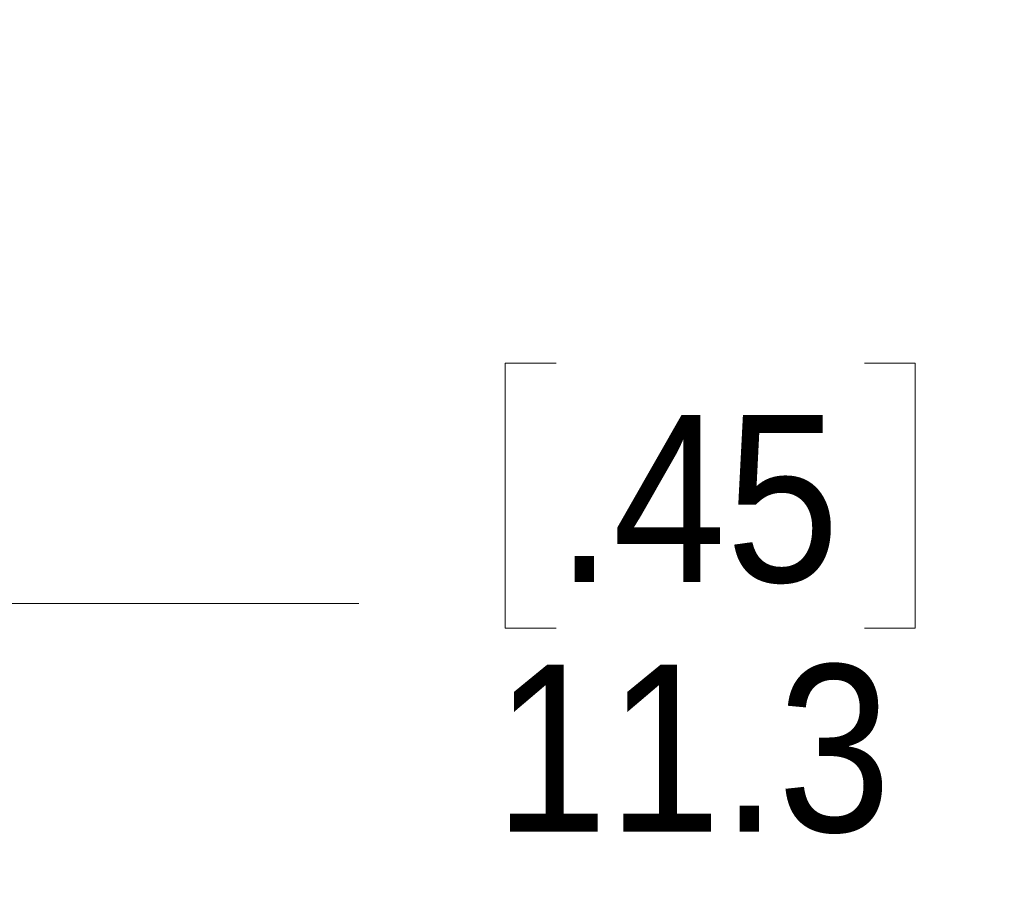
# Model space of a CAD drawing. Header units: millimetres. Extents: x 0 to 844, y -2 to 552.
# Tile 57 of 119: x 475 to 496, y 157 to 175. Entities that reach past the tile are written whole.
import ezdxf

# ---------------------------------------------------------------- set-up
doc = ezdxf.new("R2010")
doc.units = ezdxf.units.MM
doc.styles.add('SLDTEXTSTYLE2', font='GOTHIC.TTF', dxfattribs={"width": 0.913})
doc.dimstyles.new('SLDDIMSTYLE2', dxfattribs={"dimtxt": 3.5, "dimasz": 3.9624, "dimexe": 0, "dimexo": 0.0625, "dimgap": 0.875, "dimtad": 0, "dimtih": 1, "dimtoh": 1, "dimdec": 1, "dimlfac": 10, "dimrnd": 1e-09, "dimzin": 12, "dimdsep": 46, "dimtxsty": 'SLDTEXTSTYLE2', "dimsah": 1, "dimcen": 0.09, "dimadec": 0, "dimazin": 3, "dimtfac": 1, "dimtdec": 1, "dimtmove": 0, "dimatfit": 0, "dimfxl": 1, "dimfrac": 2, "dimtolj": 1, "dimtzin": 12, "dimarcsym": 0})

# ---------------------------------------------------------------- blocks, each defined once
blk = doc.blocks.new('_D_10')
at = {"color": 7, "linetype": 'Continuous', "lineweight": 0}
for p, q in [((465.669, 173.968), (465.669, 159.819)), ((464.536, 172.671), (464.536, 159.819)), ((486.456, 168.035), (485.39, 168.035)), ((485.39, 168.035), (485.39, 162.478)), ((492.922, 168.035), (493.988, 168.035)), ((493.988, 168.035), (493.988, 162.478)), ((464.536, 162.994), (451.836, 162.994)), ((465.669, 162.994), (482.321, 162.994)), ((485.39, 162.478), (486.456, 162.478)), ((493.988, 162.478), (492.922, 162.478))]:
    blk.add_line(p, q, dxfattribs=at)
at = {"color": 7, "linetype": 'Continuous', "lineweight": 18}
for points in [[(464.536, 162.994), (460.573, 163.654), (460.573, 162.333)], [(465.669, 162.994), (469.631, 162.333), (469.631, 163.654)]]:
    blk.add_solid(points, dxfattribs=at)
at = {"color": 7, "linetype": 'Continuous', "lineweight": 18, "char_height": 3.5, "attachment_point": 1, "style": 'SLDTEXTSTYLE2'}
for s, insert in [('.45', (486.456, 166.949)), ('11.3', (485.163, 161.712))]:
    blk.add_mtext(s, dxfattribs=dict(at, insert=insert))

msp = doc.modelspace()

# ---------------------------------------------------------------- dimensions: what is measured, and where the dimension line sits
at = {"color": 7, "linetype": 'Continuous', "lineweight": 18}
dim = msp.add_linear_dim(base=(465.669, 162.994), p1=(464.536, 173.941), p2=(465.669, 175.238), dimstyle='SLDDIMSTYLE2', dxfattribs=at)
dim.commit()
dim.dimension.update_dxf_attribs({"geometry": '_D_10', "text_midpoint": (489.689, 162.994), "dimtype": 160})

doc.saveas('drawing.dxf')
